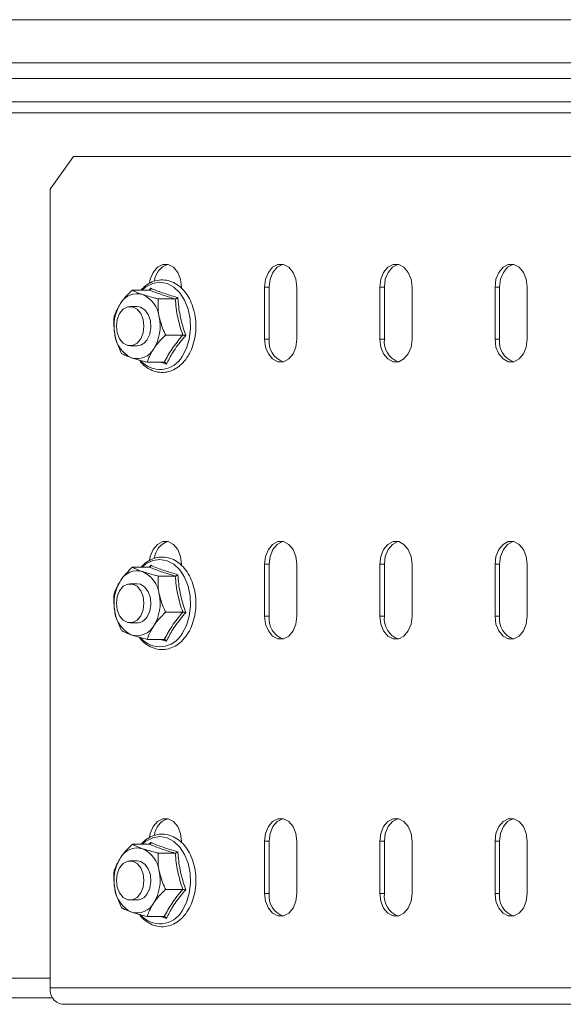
# Model space of a CAD drawing. Header units: millimetres. Extents: x -494 to 3219, y -845 to 19.
# Tile 19 of 21: x 2708 to 2791, y -132 to 19. Entities that reach past the tile are written whole.
import ezdxf

# ---------------------------------------------------------------- set-up
doc = ezdxf.new("R2010")
doc.units = ezdxf.units.MM

msp = doc.modelspace()

# ---------------------------------------------------------------- linework, layer by layer
at = {"color": 7, "linetype": 'Continuous', "lineweight": 15}
for p, q in [((2821.33, 18.71), (2540.09, 18.71)), ((2715.93, -2.29), (2712.39, -7.29)), ((2817.9, -2.29), (2715.93, -2.29)), ((2712.39, -129.79), (2712.39, -7.29)), ((2727.58, -22.75), (2727.8, -22.47)), ((2732.54, -22.29), (2732.54, -22.53)), ((2745.27, -30.29), (2745.27, -22.29)), ((2745.98, -30.29), (2745.98, -22.29)), ((2750.22, -22.29), (2750.22, -30.29)), ((2762.95, -30.29), (2762.95, -22.29)), ((2763.66, -30.29), (2763.66, -22.29)), ((2767.9, -22.29), (2767.9, -30.29)), ((2780.63, -30.29), (2780.63, -22.29)), ((2781.33, -30.29), (2781.33, -22.29)), ((2785.58, -22.29), (2785.58, -30.29)), ((2727.59, -22.75), (2724.99, -22.75)), ((2731.56, -24.12), (2728.95, -24.12)), ((2725.71, -25.29), (2724.65, -25.29)), ((2732.71, -29.66), (2730.1, -29.66)), ((2724.65, -31.29), (2725.71, -31.29)), ((2729.88, -33.83), (2727.28, -33.83)), ((2732.54, -64.79), (2732.54, -65.03)), ((2745.27, -72.79), (2745.27, -64.79)), ((2745.98, -72.79), (2745.98, -64.79)), ((2750.22, -64.79), (2750.22, -72.79)), ((2762.95, -72.79), (2762.95, -64.79)), ((2763.66, -72.79), (2763.66, -64.79)), ((2767.9, -64.79), (2767.9, -72.79)), ((2780.63, -72.79), (2780.63, -64.79)), ((2781.33, -72.79), (2781.33, -64.79)), ((2785.58, -64.79), (2785.58, -72.79)), ((2727.59, -65.25), (2724.99, -65.25)), ((2727.59, -65.23), (2727.8, -64.97)), ((2725.71, -67.79), (2724.65, -67.79)), ((2731.56, -66.62), (2728.95, -66.62)), ((2732.71, -72.16), (2730.1, -72.16)), ((2724.65, -73.79), (2725.71, -73.79)), ((2729.88, -76.33), (2727.28, -76.33)), ((2727.59, -107.75), (2724.99, -107.75)), ((2727.58, -107.75), (2727.8, -107.47)), ((2732.54, -107.29), (2732.54, -107.53)), ((2745.27, -115.29), (2745.27, -107.29)), ((2745.98, -115.29), (2745.98, -107.29)), ((2750.22, -107.29), (2750.22, -115.29)), ((2762.95, -115.29), (2762.95, -107.29)), ((2763.66, -115.29), (2763.66, -107.29)), ((2767.9, -107.29), (2767.9, -115.29)), ((2780.63, -115.29), (2780.63, -107.29)), ((2781.33, -115.29), (2781.33, -107.29)), ((2785.58, -107.29), (2785.58, -115.29)), ((2731.56, -109.12), (2728.95, -109.12)), ((2725.71, -110.29), (2724.65, -110.29)), ((2732.71, -114.66), (2730.1, -114.66)), ((2724.65, -116.29), (2725.71, -116.29)), ((2729.88, -118.83), (2727.28, -118.83)), ((2712.74, -131.29), (2538.33, -131.29)), ((2819.52, -132.29), (2714.16, -132.29))]:
    msp.add_line(p, q, dxfattribs=at)
at = {"color": 7, "linetype": 'Continuous', "lineweight": 0}
for p, q in [((2819.68, 12.09), (2537.29, 12.09)), ((2820.21, 9.71), (2538.18, 9.71)), ((2819.58, 6.13), (2537.12, 6.13)), ((2819.05, 4.41), (2536.2, 4.41)), ((2745.98, -22.29), (2745.27, -22.29)), ((2763.66, -22.29), (2762.95, -22.29)), ((2781.33, -22.29), (2780.63, -22.29)), ((2745.98, -30.29), (2745.27, -30.29)), ((2763.66, -30.29), (2762.95, -30.29)), ((2781.33, -30.29), (2780.63, -30.29)), ((2745.98, -64.79), (2745.27, -64.79)), ((2763.66, -64.79), (2762.95, -64.79)), ((2781.33, -64.79), (2780.63, -64.79)), ((2745.98, -72.79), (2745.27, -72.79)), ((2763.66, -72.79), (2762.95, -72.79)), ((2781.33, -72.79), (2780.63, -72.79)), ((2745.98, -107.29), (2745.27, -107.29)), ((2763.66, -107.29), (2762.95, -107.29)), ((2781.33, -107.29), (2780.63, -107.29)), ((2745.98, -115.29), (2745.27, -115.29)), ((2763.66, -115.29), (2762.95, -115.29)), ((2781.33, -115.29), (2780.63, -115.29)), ((2712.39, -128.29), (2536.2, -128.29)), ((2817.75, -129.79), (2712.39, -129.79))]:
    msp.add_line(p, q, dxfattribs=at)
at = {"color": 7, "linetype": 'Continuous', "lineweight": 15, "flags": 128}
for points in [[(2727.63, -21.66), (2727.74, -21.09), (2728.17, -20.04), (2728.83, -19.26), (2729.64, -18.84), (2730.5, -18.84), (2731.31, -19.26), (2731.96, -20.04), (2732.39, -21.09), (2732.54, -22.29)], [(2745.27, -22.29), (2745.42, -21.09), (2745.85, -20.04), (2746.51, -19.26), (2747.32, -18.84), (2748.18, -18.84), (2748.98, -19.26), (2749.64, -20.04), (2750.07, -21.09), (2750.22, -22.29)], [(2745.98, -22.29), (2746.13, -21.09), (2746.56, -20.04), (2747.22, -19.26), (2748.02, -18.84), (2748.1, -18.83)], [(2762.95, -22.29), (2763.1, -21.09), (2763.53, -20.04), (2764.19, -19.26), (2764.99, -18.84), (2765.85, -18.84), (2766.66, -19.26), (2767.32, -20.04), (2767.75, -21.09), (2767.9, -22.29)], [(2763.66, -22.29), (2763.8, -21.09), (2764.23, -20.04), (2764.89, -19.26), (2765.7, -18.84), (2765.78, -18.83)], [(2780.63, -22.29), (2780.78, -21.09), (2781.21, -20.04), (2781.86, -19.26), (2782.67, -18.84), (2783.53, -18.84), (2784.34, -19.26), (2785, -20.04), (2785.43, -21.09), (2785.58, -22.29)], [(2781.33, -22.29), (2781.48, -21.09), (2781.91, -20.04), (2782.57, -19.26), (2783.38, -18.84), (2783.45, -18.83)], [(2722.53, -28.29), (2722.66, -27.26), (2723.02, -26.36), (2723.59, -25.69), (2724.28, -25.34), (2725.02, -25.34), (2725.71, -25.69), (2726.27, -26.36), (2726.64, -27.26), (2726.77, -28.29), (2726.64, -29.32), (2726.27, -30.22), (2725.71, -30.89), (2725.02, -31.25), (2724.28, -31.25), (2723.59, -30.89), (2723.02, -30.22), (2722.66, -29.32), (2722.53, -28.29)], [(2727.24, -30.36), (2727.65, -29.5), (2727.83, -28.48), (2727.75, -27.45), (2727.42, -26.51), (2726.89, -25.8), (2726.21, -25.38), (2725.71, -25.29)], [(2750.22, -30.29), (2750.07, -31.49), (2749.64, -32.54), (2748.98, -33.32), (2748.18, -33.74), (2747.32, -33.74), (2746.51, -33.32), (2745.85, -32.54), (2745.42, -31.49), (2745.27, -30.29)], [(2767.9, -30.29), (2767.75, -31.49), (2767.32, -32.54), (2766.66, -33.32), (2765.85, -33.74), (2764.99, -33.74), (2764.19, -33.32), (2763.53, -32.54), (2763.1, -31.49), (2762.95, -30.29)], [(2785.58, -30.29), (2785.43, -31.49), (2785, -32.54), (2784.34, -33.32), (2783.53, -33.74), (2782.67, -33.74), (2781.86, -33.32), (2781.21, -32.54), (2780.78, -31.49), (2780.63, -30.29)], [(2727.63, -64.16), (2727.74, -63.59), (2728.17, -62.54), (2728.83, -61.76), (2729.64, -61.34), (2730.5, -61.34), (2731.31, -61.76), (2731.96, -62.54), (2732.39, -63.59), (2732.54, -64.79)], [(2745.27, -64.79), (2745.42, -63.59), (2745.85, -62.54), (2746.51, -61.76), (2747.32, -61.34), (2748.18, -61.34), (2748.98, -61.76), (2749.64, -62.54), (2750.07, -63.59), (2750.22, -64.79)], [(2745.98, -64.79), (2746.13, -63.59), (2746.56, -62.54), (2747.22, -61.76), (2748.02, -61.34), (2748.1, -61.33)], [(2762.95, -64.79), (2763.1, -63.59), (2763.53, -62.54), (2764.19, -61.76), (2764.99, -61.34), (2765.85, -61.34), (2766.66, -61.76), (2767.32, -62.54), (2767.75, -63.59), (2767.9, -64.79)], [(2763.66, -64.79), (2763.8, -63.59), (2764.23, -62.54), (2764.89, -61.76), (2765.7, -61.34), (2765.78, -61.33)], [(2780.63, -64.79), (2780.78, -63.59), (2781.21, -62.54), (2781.86, -61.76), (2782.67, -61.34), (2783.53, -61.34), (2784.34, -61.76), (2785, -62.54), (2785.43, -63.59), (2785.58, -64.79)], [(2781.33, -64.79), (2781.48, -63.59), (2781.91, -62.54), (2782.57, -61.76), (2783.38, -61.34), (2783.45, -61.33)], [(2722.53, -70.79), (2722.66, -69.76), (2723.02, -68.86), (2723.59, -68.19), (2724.28, -67.84), (2725.02, -67.84), (2725.71, -68.19), (2726.27, -68.86), (2726.64, -69.76), (2726.77, -70.79), (2726.64, -71.82), (2726.27, -72.72), (2725.71, -73.39), (2725.02, -73.75), (2724.28, -73.75), (2723.59, -73.39), (2723.02, -72.72), (2722.66, -71.82), (2722.53, -70.79)], [(2727.24, -72.86), (2727.65, -72), (2727.83, -70.98), (2727.75, -69.95), (2727.42, -69.01), (2726.89, -68.3), (2726.21, -67.88), (2725.71, -67.79)], [(2750.22, -72.79), (2750.07, -73.99), (2749.64, -75.04), (2748.98, -75.82), (2748.18, -76.24), (2747.32, -76.24), (2746.51, -75.82), (2745.85, -75.04), (2745.42, -73.99), (2745.27, -72.79)], [(2767.9, -72.79), (2767.75, -73.99), (2767.32, -75.04), (2766.66, -75.82), (2765.85, -76.24), (2764.99, -76.24), (2764.19, -75.82), (2763.53, -75.04), (2763.1, -73.99), (2762.95, -72.79)], [(2785.58, -72.79), (2785.43, -73.99), (2785, -75.04), (2784.34, -75.82), (2783.53, -76.24), (2782.67, -76.24), (2781.86, -75.82), (2781.21, -75.04), (2780.78, -73.99), (2780.63, -72.79)], [(2727.63, -106.66), (2727.74, -106.09), (2728.17, -105.04), (2728.83, -104.26), (2729.64, -103.84), (2730.5, -103.84), (2731.31, -104.26), (2731.96, -105.04), (2732.39, -106.09), (2732.54, -107.29)], [(2745.27, -107.29), (2745.42, -106.09), (2745.85, -105.04), (2746.51, -104.26), (2747.32, -103.84), (2748.18, -103.84), (2748.98, -104.26), (2749.64, -105.04), (2750.07, -106.09), (2750.22, -107.29)], [(2745.98, -107.29), (2746.13, -106.09), (2746.56, -105.04), (2747.22, -104.26), (2748.02, -103.84), (2748.1, -103.83)], [(2762.95, -107.29), (2763.1, -106.09), (2763.53, -105.04), (2764.19, -104.26), (2764.99, -103.84), (2765.85, -103.84), (2766.66, -104.26), (2767.32, -105.04), (2767.75, -106.09), (2767.9, -107.29)], [(2763.66, -107.29), (2763.8, -106.09), (2764.23, -105.04), (2764.89, -104.26), (2765.7, -103.84), (2765.78, -103.83)], [(2780.63, -107.29), (2780.78, -106.09), (2781.21, -105.04), (2781.86, -104.26), (2782.67, -103.84), (2783.53, -103.84), (2784.34, -104.26), (2785, -105.04), (2785.43, -106.09), (2785.58, -107.29)], [(2781.33, -107.29), (2781.48, -106.09), (2781.91, -105.04), (2782.57, -104.26), (2783.38, -103.84), (2783.45, -103.83)], [(2722.53, -113.29), (2722.66, -112.26), (2723.02, -111.36), (2723.59, -110.69), (2724.28, -110.34), (2725.02, -110.34), (2725.71, -110.69), (2726.27, -111.36), (2726.64, -112.26), (2726.77, -113.29), (2726.64, -114.32), (2726.27, -115.22), (2725.71, -115.89), (2725.02, -116.25), (2724.28, -116.25), (2723.59, -115.89), (2723.02, -115.22), (2722.66, -114.32), (2722.53, -113.29)], [(2727.24, -115.36), (2727.65, -114.5), (2727.83, -113.48), (2727.75, -112.45), (2727.42, -111.51), (2726.89, -110.8), (2726.21, -110.38), (2725.71, -110.29)], [(2750.22, -115.29), (2750.07, -116.49), (2749.64, -117.54), (2748.98, -118.32), (2748.18, -118.74), (2747.32, -118.74), (2746.51, -118.32), (2745.85, -117.54), (2745.42, -116.49), (2745.27, -115.29)], [(2767.9, -115.29), (2767.75, -116.49), (2767.32, -117.54), (2766.66, -118.32), (2765.85, -118.74), (2764.99, -118.74), (2764.19, -118.32), (2763.53, -117.54), (2763.1, -116.49), (2762.95, -115.29)], [(2785.58, -115.29), (2785.43, -116.49), (2785, -117.54), (2784.34, -118.32), (2783.53, -118.74), (2782.67, -118.74), (2781.86, -118.32), (2781.21, -117.54), (2780.78, -116.49), (2780.63, -115.29)]]:
    msp.add_lwpolyline(points, dxfattribs=at)
at = {"color": 7, "linetype": 'Continuous', "lineweight": 0, "flags": 128}
for points in [[(2732.61, -32.94), (2733.28, -31.69), (2733.72, -30.26), (2733.92, -28.72), (2733.86, -27.17), (2733.55, -25.67), (2733.01, -24.31), (2732.25, -23.17), (2731.34, -22.3), (2730.3, -21.76), (2729.2, -21.56), (2728.11, -21.74), (2727.07, -22.26), (2726.48, -22.75)], [(2732.61, -75.44), (2733.28, -74.19), (2733.72, -72.76), (2733.92, -71.22), (2733.86, -69.67), (2733.55, -68.17), (2733.01, -66.81), (2732.25, -65.67), (2731.34, -64.8), (2730.3, -64.26), (2729.2, -64.06), (2728.11, -64.24), (2727.07, -64.76), (2726.48, -65.25)], [(2732.61, -117.94), (2733.28, -116.69), (2733.72, -115.26), (2733.92, -113.72), (2733.86, -112.17), (2733.55, -110.67), (2733.01, -109.31), (2732.25, -108.17), (2731.34, -107.3), (2730.3, -106.76), (2729.2, -106.56), (2728.11, -106.74), (2727.07, -107.26), (2726.48, -107.75)]]:
    msp.add_lwpolyline(points, dxfattribs=at)
at = {"color": 7, "linetype": 'Continuous', "lineweight": 15}
for centre, radius, start, end in [((2731.3, -21.62), 2.93, 107.5505, 175.3144), ((2725.73, -26.26), 2.95, 73.9203, 151.0185), ((2724.71, -27.47), 4.44, 7.5234, 65.4783), ((2728.69, -28.29), 6.52, 148.0229, 192.4191), ((2722.73, -28.29), 6.52, 328.0229, 12.4191), ((2726.71, -29.11), 4.44, 187.5234, 245.4783), ((2725.64, -29.45), 1.84, 272.0629, 330.2595), ((2749.2, -30.7), 3.25, 172.7849, 250.1793), ((2766.88, -30.7), 3.25, 172.7851, 250.179), ((2784.56, -30.7), 3.25, 172.7851, 250.1794), ((2725.69, -30.32), 2.95, 253.9204, 331.0184), ((2731.3, -64.12), 2.93, 107.5511, 175.314), ((2725.73, -68.76), 2.95, 73.9203, 151.0185), ((2724.71, -69.97), 4.44, 7.5235, 65.4783), ((2728.69, -70.79), 6.52, 148.0228, 192.4192), ((2722.73, -70.79), 6.52, 328.0228, 12.4191), ((2726.71, -71.61), 4.44, 187.5235, 245.4783), ((2725.64, -71.95), 1.84, 272.0627, 330.2598), ((2749.2, -73.2), 3.25, 172.7856, 250.1785), ((2766.88, -73.2), 3.25, 172.7859, 250.1783), ((2784.56, -73.2), 3.25, 172.7859, 250.1786), ((2725.69, -72.82), 2.95, 253.9203, 331.0185), ((2731.3, -106.62), 2.93, 107.5511, 175.3139), ((2725.73, -111.26), 2.95, 73.9204, 151.0185), ((2724.71, -112.47), 4.44, 7.5235, 65.4783), ((2728.69, -113.29), 6.52, 148.0228, 192.4191), ((2722.73, -113.29), 6.52, 328.0228, 12.4191), ((2726.71, -114.11), 4.44, 187.5235, 245.4783), ((2725.64, -114.45), 1.84, 272.0628, 330.2597), ((2749.2, -115.7), 3.25, 172.786, 250.1782), ((2766.88, -115.7), 3.25, 172.7862, 250.1779), ((2784.56, -115.7), 3.25, 172.7862, 250.1783), ((2725.69, -115.32), 2.95, 253.9204, 331.0185), ((2714.6, -130.1), 2.23, 171.9502, 258.5784)]:
    msp.add_arc(centre, radius, start, end, dxfattribs=at)
at = {"color": 7, "linetype": 'Continuous', "lineweight": 0}
for centre in [(2729.2, -31.06), (2729.2, -73.56), (2729.2, -116.06)]:
    msp.add_arc(centre, 3.89, 219.5337, 331.1984, dxfattribs=at)
at = {"color": 7, "linetype": 'Continuous', "lineweight": 15}
for points, knots in [([(2726.05, -33.49), (2726.13, -33.61), (2726.47, -34.1), (2727.24, -34.7), (2728.29, -35.24), (2729.41, -35.44), (2730.52, -35.32), (2731.58, -34.89), (2732.55, -34.16), (2733.26, -33.32), (2733.85, -32.33), (2734.32, -31.23), (2734.66, -29.79), (2734.78, -28.29), (2734.66, -26.78), (2734.32, -25.34), (2733.76, -24.03), (2733, -22.91), (2732.08, -22.02), (2731.04, -21.43), (2729.93, -21.16), (2728.81, -21.21), (2727.74, -21.59), (2726.9, -22.11), (2726.49, -22.59), (2726.34, -22.75)], [0, 0, 0, 0, 0.01567, 0.063172, 0.110264, 0.156592, 0.202216, 0.247619, 0.29334, 0.341662, 0.366935, 0.414047, 0.461254, 0.508485, 0.555753, 0.603089, 0.650529, 0.698083, 0.745622, 0.792834, 0.839337, 0.885074, 0.930493, 0.976103, 1, 1, 1, 1]), ([(2727.8, -22.47), (2727.8, -22.47), (2727.8, -22.51), (2727.78, -22.59), (2727.74, -22.68), (2727.67, -22.74), (2727.62, -22.75), (2727.59, -22.75)], [0, 0, 0, 0, 0.007915, 0.26754, 0.528606, 0.763819, 1, 1, 1, 1]), ([(2723.15, -24.84), (2723.23, -24.73), (2723.71, -24.04), (2724.37, -23.34), (2724.96, -22.77), (2724.99, -22.75)], [0, 0, 0, 0, 0.148485, 0.965571, 1, 1, 1, 1]), ([(2724.99, -22.75), (2725.38, -22.95), (2725.81, -23.18), (2726.48, -23.41), (2726.55, -23.43)], [0, 0, 0, 0, 0.896036, 1, 1, 1, 1]), ([(2726.55, -23.43), (2727.15, -23.62), (2727.9, -23.85), (2728.78, -24.07), (2728.95, -24.12)], [0, 0, 0, 0, 0.801463, 1, 1, 1, 1]), ([(2728.95, -24.12), (2728.93, -24.93), (2728.9, -25.84), (2729.08, -26.79), (2729.1, -26.89)], [0, 0, 0, 0, 0.896036, 1, 1, 1, 1]), ([(2731.97, -23.91), (2731.97, -23.91), (2731.93, -23.94), (2731.87, -23.99), (2731.76, -24.06), (2731.65, -24.11), (2731.59, -24.11), (2731.56, -24.12)], [0, 0, 0, 0, 0.007908, 0.267538, 0.528604, 0.763825, 1, 1, 1, 1]), ([(2722.17, -26.92), (2722.22, -26.75), (2722.43, -26.08), (2722.85, -25.36), (2723.15, -24.84)], [0, 0, 0, 0, 0.263253, 1, 1, 1, 1]), ([(2722.32, -29.69), (2722.22, -28.93), (2722.09, -27.99), (2722.15, -27.1), (2722.17, -26.92)], [0, 0, 0, 0, 0.801461, 1, 1, 1, 1]), ([(2729.1, -26.89), (2729.32, -27.65), (2729.58, -28.6), (2730.01, -29.48), (2730.1, -29.66)], [0, 0, 0, 0, 0.801461, 1, 1, 1, 1]), ([(2723.31, -32.47), (2722.95, -31.65), (2722.54, -30.74), (2722.34, -29.79), (2722.32, -29.69)], [0, 0, 0, 0, 0.896036, 1, 1, 1, 1]), ([(2728.27, -31.75), (2728.34, -31.64), (2728.82, -30.95), (2729.48, -30.25), (2730.08, -29.68), (2730.1, -29.66)], [0, 0, 0, 0, 0.148486, 0.965571, 1, 1, 1, 1]), ([(2732.71, -29.66), (2732.74, -29.66), (2732.8, -29.66), (2732.92, -29.68), (2733.05, -29.7), (2733.13, -29.72), (2733.17, -29.73), (2733.17, -29.73)], [0, 0, 0, 0, 0.236182, 0.47139, 0.732461, 0.992087, 1, 1, 1, 1]), ([(2724.87, -33.15), (2724.39, -32.96), (2723.78, -32.73), (2723.39, -32.51), (2723.31, -32.47)], [0, 0, 0, 0, 0.8014609, 1, 1, 1, 1]), ([(2727.28, -33.83), (2726.5, -33.63), (2725.63, -33.41), (2724.94, -33.17), (2724.87, -33.15)], [0, 0, 0, 0, 0.896038, 1, 1, 1, 1]), ([(2727.28, -33.83), (2727.33, -33.66), (2727.54, -32.99), (2727.96, -32.27), (2728.27, -31.75)], [0, 0, 0, 0, 0.263254, 1, 1, 1, 1]), ([(2729.88, -33.83), (2729.91, -33.84), (2729.97, -33.84), (2730.06, -33.91), (2730.14, -34), (2730.19, -34.07), (2730.21, -34.11), (2730.21, -34.11)], [0, 0, 0, 0, 0.236173, 0.471388, 0.732466, 0.992091, 1, 1, 1, 1]), ([(2726.05, -75.99), (2726.13, -76.11), (2726.47, -76.6), (2727.24, -77.2), (2728.29, -77.74), (2729.41, -77.94), (2730.52, -77.82), (2731.58, -77.39), (2732.55, -76.66), (2733.26, -75.82), (2733.85, -74.83), (2734.32, -73.73), (2734.66, -72.29), (2734.78, -70.79), (2734.66, -69.28), (2734.32, -67.84), (2733.76, -66.53), (2733, -65.41), (2732.08, -64.52), (2731.04, -63.93), (2729.93, -63.66), (2728.81, -63.71), (2727.74, -64.09), (2726.9, -64.61), (2726.49, -65.09), (2726.34, -65.25)], [0, 0, 0, 0, 0.01567, 0.063172, 0.110263, 0.156592, 0.202216, 0.247619, 0.29334, 0.341662, 0.366935, 0.414047, 0.461254, 0.508485, 0.555753, 0.603089, 0.650529, 0.698083, 0.745622, 0.792834, 0.839337, 0.885074, 0.930493, 0.976103, 1, 1, 1, 1]), ([(2723.15, -67.34), (2723.23, -67.23), (2723.71, -66.54), (2724.37, -65.84), (2724.96, -65.27), (2724.99, -65.25)], [0, 0, 0, 0, 0.148486, 0.965571, 1, 1, 1, 1]), ([(2724.99, -65.25), (2725.38, -65.45), (2725.81, -65.68), (2726.48, -65.91), (2726.55, -65.93)], [0, 0, 0, 0, 0.896036, 1, 1, 1, 1]), ([(2726.55, -65.93), (2727.15, -66.12), (2727.9, -66.35), (2728.78, -66.57), (2728.95, -66.62)], [0, 0, 0, 0, 0.801464, 1, 1, 1, 1]), ([(2727.8, -64.97), (2727.8, -64.97), (2727.8, -65.01), (2727.78, -65.09), (2727.74, -65.18), (2727.67, -65.24), (2727.62, -65.25), (2727.59, -65.25)], [0, 0, 0, 0, 0.007915, 0.26754, 0.528602, 0.763818, 1, 1, 1, 1]), ([(2731.97, -66.41), (2731.97, -66.41), (2731.93, -66.44), (2731.87, -66.49), (2731.76, -66.56), (2731.65, -66.61), (2731.59, -66.61), (2731.56, -66.62)], [0, 0, 0, 0, 0.007913, 0.267539, 0.528604, 0.763825, 1, 1, 1, 1]), ([(2722.17, -69.42), (2722.22, -69.25), (2722.43, -68.58), (2722.85, -67.86), (2723.15, -67.34)], [0, 0, 0, 0, 0.263255, 1, 1, 1, 1]), ([(2728.95, -66.62), (2728.93, -67.43), (2728.9, -68.34), (2729.08, -69.29), (2729.1, -69.39)], [0, 0, 0, 0, 0.896037, 1, 1, 1, 1]), ([(2722.32, -72.19), (2722.22, -71.43), (2722.09, -70.49), (2722.15, -69.6), (2722.17, -69.42)], [0, 0, 0, 0, 0.801462, 1, 1, 1, 1]), ([(2729.1, -69.39), (2729.32, -70.15), (2729.58, -71.1), (2730.01, -71.98), (2730.1, -72.16)], [0, 0, 0, 0, 0.801462, 1, 1, 1, 1]), ([(2723.31, -74.97), (2722.95, -74.15), (2722.54, -73.24), (2722.34, -72.29), (2722.32, -72.19)], [0, 0, 0, 0, 0.896037, 1, 1, 1, 1]), ([(2728.27, -74.25), (2728.34, -74.14), (2728.82, -73.45), (2729.48, -72.75), (2730.08, -72.18), (2730.1, -72.16)], [0, 0, 0, 0, 0.148486, 0.965571, 1, 1, 1, 1]), ([(2732.71, -72.16), (2732.74, -72.16), (2732.8, -72.16), (2732.92, -72.18), (2733.05, -72.2), (2733.13, -72.22), (2733.17, -72.23), (2733.17, -72.23)], [0, 0, 0, 0, 0.236182, 0.471391, 0.732461, 0.992087, 1, 1, 1, 1]), ([(2724.87, -75.65), (2724.39, -75.46), (2723.78, -75.23), (2723.39, -75.01), (2723.31, -74.97)], [0, 0, 0, 0, 0.8014606, 1, 1, 1, 1]), ([(2727.28, -76.33), (2727.33, -76.16), (2727.54, -75.49), (2727.96, -74.77), (2728.27, -74.25)], [0, 0, 0, 0, 0.2632539, 1, 1, 1, 1]), ([(2727.28, -76.33), (2726.5, -76.13), (2725.63, -75.91), (2724.94, -75.67), (2724.87, -75.65)], [0, 0, 0, 0, 0.896038, 1, 1, 1, 1]), ([(2729.88, -76.33), (2729.91, -76.34), (2729.97, -76.34), (2730.06, -76.41), (2730.14, -76.5), (2730.19, -76.57), (2730.21, -76.61), (2730.21, -76.61)], [0, 0, 0, 0, 0.236173, 0.471392, 0.732468, 0.992091, 1, 1, 1, 1]), ([(2726.05, -118.49), (2726.13, -118.61), (2726.47, -119.1), (2727.24, -119.7), (2728.29, -120.24), (2729.41, -120.44), (2730.52, -120.32), (2731.58, -119.89), (2732.55, -119.16), (2733.26, -118.32), (2733.85, -117.33), (2734.32, -116.23), (2734.66, -114.79), (2734.78, -113.29), (2734.66, -111.78), (2734.32, -110.34), (2733.76, -109.03), (2733, -107.91), (2732.08, -107.02), (2731.04, -106.43), (2729.93, -106.16), (2728.81, -106.21), (2727.74, -106.59), (2726.9, -107.11), (2726.49, -107.59), (2726.34, -107.75)], [0, 0, 0, 0, 0.01567, 0.063172, 0.110263, 0.156592, 0.202216, 0.247619, 0.29334, 0.341662, 0.366935, 0.414047, 0.461254, 0.508485, 0.555753, 0.603089, 0.650529, 0.698083, 0.745622, 0.792834, 0.839337, 0.885074, 0.930493, 0.976103, 1, 1, 1, 1]), ([(2723.15, -109.84), (2723.23, -109.73), (2723.71, -109.04), (2724.37, -108.34), (2724.96, -107.77), (2724.99, -107.75)], [0, 0, 0, 0, 0.148485, 0.965571, 1, 1, 1, 1]), ([(2724.99, -107.75), (2725.38, -107.95), (2725.81, -108.18), (2726.48, -108.41), (2726.55, -108.43)], [0, 0, 0, 0, 0.896036, 1, 1, 1, 1]), ([(2726.55, -108.43), (2727.15, -108.62), (2727.9, -108.85), (2728.78, -109.07), (2728.95, -109.12)], [0, 0, 0, 0, 0.8014635, 1, 1, 1, 1]), ([(2727.8, -107.47), (2727.8, -107.47), (2727.8, -107.51), (2727.78, -107.59), (2727.74, -107.68), (2727.67, -107.74), (2727.62, -107.75), (2727.59, -107.75)], [0, 0, 0, 0, 0.007916, 0.267538, 0.528601, 0.763819, 1, 1, 1, 1]), ([(2722.17, -111.92), (2722.22, -111.75), (2722.43, -111.08), (2722.85, -110.36), (2723.15, -109.84)], [0, 0, 0, 0, 0.2632539, 1, 1, 1, 1]), ([(2728.95, -109.12), (2728.93, -109.93), (2728.9, -110.84), (2729.08, -111.79), (2729.1, -111.89)], [0, 0, 0, 0, 0.896037, 1, 1, 1, 1]), ([(2731.97, -108.91), (2731.97, -108.91), (2731.93, -108.94), (2731.87, -108.99), (2731.76, -109.06), (2731.65, -109.11), (2731.59, -109.11), (2731.56, -109.12)], [0, 0, 0, 0, 0.00791, 0.267537, 0.528604, 0.763826, 1, 1, 1, 1]), ([(2722.32, -114.69), (2722.22, -113.93), (2722.09, -112.99), (2722.15, -112.1), (2722.17, -111.92)], [0, 0, 0, 0, 0.801462, 1, 1, 1, 1]), ([(2729.1, -111.89), (2729.32, -112.65), (2729.58, -113.6), (2730.01, -114.48), (2730.1, -114.66)], [0, 0, 0, 0, 0.801462, 1, 1, 1, 1]), ([(2723.31, -117.47), (2722.95, -116.65), (2722.54, -115.74), (2722.34, -114.79), (2722.32, -114.69)], [0, 0, 0, 0, 0.896037, 1, 1, 1, 1]), ([(2728.27, -116.75), (2728.34, -116.64), (2728.82, -115.95), (2729.48, -115.25), (2730.08, -114.68), (2730.1, -114.66)], [0, 0, 0, 0, 0.148486, 0.965571, 1, 1, 1, 1]), ([(2732.71, -114.66), (2732.74, -114.66), (2732.8, -114.66), (2732.92, -114.68), (2733.05, -114.7), (2733.13, -114.72), (2733.17, -114.73), (2733.17, -114.73)], [0, 0, 0, 0, 0.236182, 0.471391, 0.732461, 0.992087, 1, 1, 1, 1]), ([(2724.87, -118.15), (2724.39, -117.96), (2723.78, -117.73), (2723.39, -117.51), (2723.31, -117.47)], [0, 0, 0, 0, 0.801461, 1, 1, 1, 1]), ([(2727.28, -118.83), (2727.33, -118.66), (2727.54, -117.99), (2727.96, -117.27), (2728.27, -116.75)], [0, 0, 0, 0, 0.263254, 1, 1, 1, 1]), ([(2727.28, -118.83), (2726.5, -118.63), (2725.63, -118.41), (2724.94, -118.17), (2724.87, -118.15)], [0, 0, 0, 0, 0.896038, 1, 1, 1, 1]), ([(2729.88, -118.83), (2729.91, -118.84), (2729.97, -118.84), (2730.06, -118.91), (2730.14, -119), (2730.19, -119.07), (2730.21, -119.11), (2730.21, -119.11)], [0, 0, 0, 0, 0.236173, 0.471392, 0.732468, 0.992087, 1, 1, 1, 1])]:
    msp.add_open_spline(points, degree=3, knots=knots, dxfattribs=at)
at = {"color": 7, "linetype": 'Continuous', "lineweight": 0}
for points, knots in [([(2727.8, -22.47), (2727.93, -22.53), (2728.6, -22.82), (2729.9, -23.31), (2731.31, -23.72), (2731.97, -23.91)], [0, 0, 0, 0, 0.118084, 0.592258, 1, 1, 1, 1]), ([(2731.56, -24.12), (2730.82, -23.89), (2729.31, -23.44), (2728.17, -22.98), (2727.59, -22.75)], [0, 0, 0, 0, 0.492148, 1, 1, 1, 1]), ([(2732.71, -29.66), (2732.42, -28.75), (2731.85, -26.9), (2731.66, -25.06), (2731.56, -24.12)], [0, 0, 0, 0, 0.492149, 1, 1, 1, 1]), ([(2731.97, -23.91), (2731.98, -24.13), (2732.07, -25.27), (2732.36, -27.24), (2732.92, -28.94), (2733.17, -29.73)], [0, 0, 0, 0, 0.1180837, 0.5922584, 1, 1, 1, 1]), ([(2729.88, -33.83), (2730.25, -33.15), (2731.01, -31.76), (2732.13, -30.37), (2732.71, -29.66)], [0, 0, 0, 0, 0.492148, 1, 1, 1, 1]), ([(2733.17, -29.73), (2733.03, -29.9), (2732.29, -30.75), (2731.18, -32.22), (2730.52, -33.51), (2730.21, -34.11)], [0, 0, 0, 0, 0.118084, 0.592258, 1, 1, 1, 1]), ([(2730.21, -34.11), (2730.01, -34.06), (2729.7, -33.96), (2729.42, -33.87), (2729.31, -33.83)], [0, 0, 0, 0, 0.617653, 1, 1, 1, 1]), ([(2731.56, -66.62), (2730.82, -66.39), (2729.31, -65.94), (2728.17, -65.48), (2727.59, -65.25)], [0, 0, 0, 0, 0.492148, 1, 1, 1, 1]), ([(2727.8, -64.97), (2727.93, -65.03), (2728.6, -65.32), (2729.9, -65.81), (2731.31, -66.22), (2731.97, -66.41)], [0, 0, 0, 0, 0.118084, 0.592258, 1, 1, 1, 1]), ([(2731.97, -66.41), (2731.98, -66.63), (2732.07, -67.77), (2732.36, -69.74), (2732.92, -71.44), (2733.17, -72.23)], [0, 0, 0, 0, 0.118083, 0.592258, 1, 1, 1, 1]), ([(2732.71, -72.16), (2732.42, -71.25), (2731.85, -69.4), (2731.66, -67.56), (2731.56, -66.62)], [0, 0, 0, 0, 0.4921481, 1, 1, 1, 1]), ([(2729.88, -76.33), (2730.25, -75.65), (2731.01, -74.26), (2732.13, -72.87), (2732.71, -72.16)], [0, 0, 0, 0, 0.492148, 1, 1, 1, 1]), ([(2733.17, -72.23), (2733.03, -72.4), (2732.29, -73.25), (2731.18, -74.72), (2730.52, -76.01), (2730.21, -76.61)], [0, 0, 0, 0, 0.118084, 0.592258, 1, 1, 1, 1]), ([(2730.21, -76.61), (2730.01, -76.56), (2729.7, -76.46), (2729.42, -76.37), (2729.31, -76.33)], [0, 0, 0, 0, 0.617653, 1, 1, 1, 1]), ([(2731.56, -109.12), (2730.82, -108.89), (2729.31, -108.44), (2728.17, -107.98), (2727.59, -107.75)], [0, 0, 0, 0, 0.492148, 1, 1, 1, 1]), ([(2727.8, -107.47), (2727.93, -107.53), (2728.6, -107.82), (2729.9, -108.31), (2731.31, -108.72), (2731.97, -108.91)], [0, 0, 0, 0, 0.118084, 0.592258, 1, 1, 1, 1]), ([(2732.71, -114.66), (2732.42, -113.75), (2731.85, -111.9), (2731.66, -110.06), (2731.56, -109.12)], [0, 0, 0, 0, 0.492148, 1, 1, 1, 1]), ([(2731.97, -108.91), (2731.98, -109.13), (2732.07, -110.27), (2732.36, -112.24), (2732.92, -113.94), (2733.17, -114.73)], [0, 0, 0, 0, 0.118083, 0.592259, 1, 1, 1, 1]), ([(2729.88, -118.83), (2730.25, -118.15), (2731.01, -116.76), (2732.13, -115.37), (2732.71, -114.66)], [0, 0, 0, 0, 0.492148, 1, 1, 1, 1]), ([(2733.17, -114.73), (2733.03, -114.9), (2732.29, -115.75), (2731.18, -117.22), (2730.52, -118.51), (2730.21, -119.11)], [0, 0, 0, 0, 0.118084, 0.592258, 1, 1, 1, 1]), ([(2730.21, -119.11), (2730.01, -119.06), (2729.7, -118.96), (2729.42, -118.87), (2729.31, -118.83)], [0, 0, 0, 0, 0.617653, 1, 1, 1, 1])]:
    msp.add_open_spline(points, degree=3, knots=knots, dxfattribs=at)

doc.saveas('drawing.dxf')
